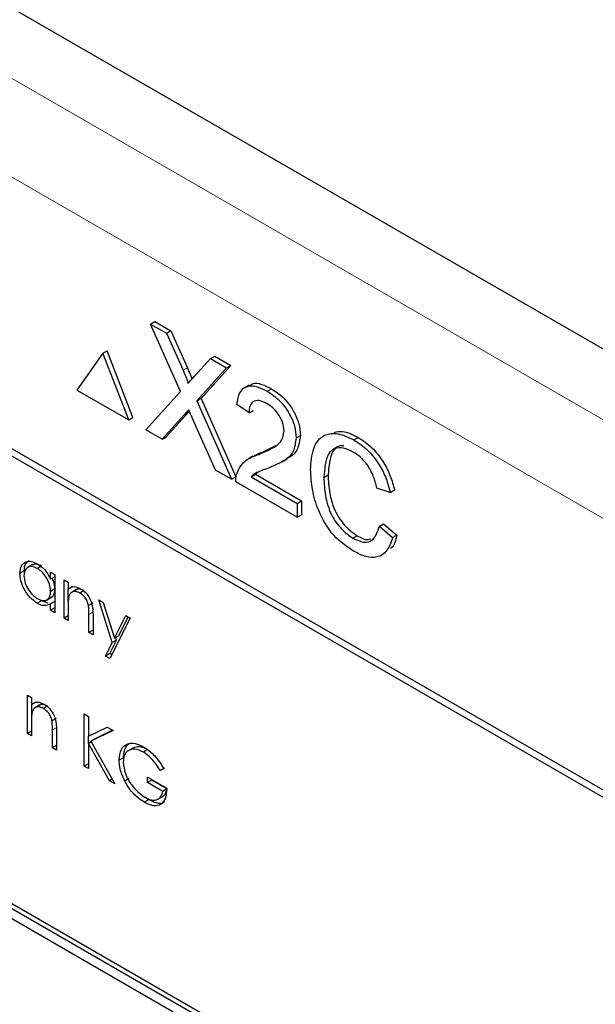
# Paper-space layout 'Blatt4' of a CAD drawing. Header units: millimetres. Extents: x 5 to 418, y 2 to 292.
# Tile 45 of 111: x 117.54 to 119.13, y 191.44 to 194.16. Entities that reach past the tile are written whole.
import ezdxf

# ---------------------------------------------------------------- set-up
doc = ezdxf.new("R2010")
doc.units = ezdxf.units.MM

psp = doc.layouts.new('Blatt4')

# ---------------------------------------------------------------- linework, layer by layer
at = {"color": 7, "linetype": 'Continuous', "lineweight": 25}
for p, q in [((124.7695, 190.0043), (113.5249, 196.4956)), ((122.1041, 190.3274), (116.1526, 193.7631)), ((122.0864, 190.3172), (116.1938, 193.7189)), ((117.9034, 193.3171), (117.9152, 193.3239)), ((117.986, 193.1312), (117.9034, 193.3171)), ((117.9034, 193.3171), (117.9475, 193.2917)), ((117.9152, 193.3239), (117.9593, 193.2985)), ((117.9475, 193.2917), (117.9593, 193.2985)), ((117.9475, 193.2917), (117.9927, 193.1898)), ((117.9593, 193.2985), (118.0045, 193.1966)), ((117.7715, 193.2368), (117.7, 193.1352)), ((117.7715, 193.2368), (117.7832, 193.2436)), ((117.8429, 193.0527), (117.7715, 193.2368)), ((117.8547, 193.0595), (117.7832, 193.2436)), ((118.0231, 193.1722), (118.0682, 193.222)), ((118.0682, 193.222), (118.08, 193.2288)), ((118.0682, 193.222), (118.1128, 193.1962)), ((118.08, 193.2288), (118.1246, 193.203)), ((118.1128, 193.1962), (118.0303, 193.1051)), ((118.1246, 193.203), (118.0421, 193.1119)), ((118.1128, 193.1962), (118.1246, 193.203)), ((117.7, 193.1352), (117.8429, 193.0527)), ((117.8901, 193.0254), (117.986, 193.1312)), ((118.1746, 193.149), (118.1613, 193.1413)), ((118.2243, 193.1319), (118.2361, 193.1387)), ((118.0303, 193.1051), (118.0421, 193.1119)), ((118.0303, 193.1051), (118.1261, 192.8892)), ((118.0421, 193.1119), (118.1379, 192.896)), ((118.0079, 193.0741), (117.9465, 193.0065)), ((118.0101, 193.0766), (118.0079, 193.0741)), ((118.1744, 193.0724), (118.1412, 193.0954)), ((118.1744, 193.0724), (118.1862, 193.0792)), ((117.8429, 193.0527), (117.8547, 193.0595)), ((117.9961, 193.0673), (117.9348, 192.9997)), ((118.082, 192.9146), (118.0189, 193.0569)), ((117.9348, 192.9997), (117.8901, 193.0254)), ((117.9348, 192.9997), (117.9465, 193.0065)), ((118.3041, 193.0032), (118.3159, 193.01)), ((118.4634, 192.9977), (118.4752, 193.0045)), ((118.2011, 192.9579), (118.2129, 192.9647)), ((118.2129, 192.9647), (118.2503, 192.9833)), ((118.1853, 192.9526), (118.1721, 192.945)), ((118.266, 192.9377), (118.2792, 192.9454)), ((118.1261, 192.8892), (118.082, 192.9146)), ((118.1261, 192.8892), (118.1379, 192.896)), ((118.3074, 192.7845), (118.1379, 192.8824)), ((118.1806, 192.8961), (118.1924, 192.9029)), ((118.1806, 192.8961), (118.3074, 192.8229)), ((118.1996, 192.909), (118.1924, 192.9029)), ((118.1924, 192.9029), (118.3192, 192.8297)), ((118.3805, 192.8944), (118.3923, 192.9012)), ((118.5634, 192.853), (118.5268, 192.865)), ((118.5634, 192.853), (118.5751, 192.8598)), ((118.3074, 192.8229), (118.3192, 192.8297)), ((118.3192, 192.8297), (118.3192, 192.7913)), ((118.3074, 192.8229), (118.3074, 192.7845)), ((118.3074, 192.7845), (118.3192, 192.7913)), ((118.5334, 192.7597), (118.5452, 192.7665)), ((118.5334, 192.7597), (118.57, 192.7288)), ((118.5452, 192.7665), (118.5818, 192.7356)), ((118.4607, 192.7267), (118.4725, 192.7335)), ((118.57, 192.7288), (118.5818, 192.7356)), ((117.5782, 192.654), (117.5635, 192.6455)), ((117.603, 192.6502), (117.5912, 192.6434)), ((117.5549, 192.6367), (117.5431, 192.6299)), ((117.6279, 192.6138), (117.6279, 192.6333)), ((117.6279, 192.6333), (117.6391, 192.6268)), ((117.6391, 192.6203), (117.6279, 192.6138)), ((117.6391, 192.6268), (117.6391, 192.5216)), ((117.6647, 192.6121), (117.6759, 192.6056)), ((117.6647, 192.5068), (117.6647, 192.6121)), ((117.6391, 192.5869), (117.6279, 192.5804)), ((117.6759, 192.6056), (117.6759, 192.5866)), ((117.6877, 192.5934), (117.6759, 192.5866)), ((117.6765, 192.5546), (117.6765, 192.587)), ((117.6992, 192.5852), (117.6845, 192.5767)), ((117.6165, 192.5565), (117.6312, 192.565)), ((117.7204, 192.5824), (117.7086, 192.5756)), ((117.7606, 192.5567), (117.7727, 192.5497)), ((117.7975, 192.4391), (117.7606, 192.5567)), ((117.6025, 192.5545), (117.5907, 192.5477)), ((117.6208, 192.5477), (117.6025, 192.5545)), ((117.6391, 192.5527), (117.6279, 192.5463)), ((117.6279, 192.5281), (117.6279, 192.5463)), ((117.6391, 192.5345), (117.6279, 192.5281)), ((117.6759, 192.5384), (117.6759, 192.5004)), ((117.7439, 192.5482), (117.7321, 192.5413)), ((117.7727, 192.5497), (117.8035, 192.4513)), ((117.6391, 192.5216), (117.6279, 192.5281)), ((117.6759, 192.5133), (117.6647, 192.5068)), ((117.6759, 192.5004), (117.6647, 192.5068)), ((117.7334, 192.4671), (117.7334, 192.5166)), ((117.7446, 192.5144), (117.7446, 192.4607)), ((117.847, 192.5068), (117.791, 192.3951)), ((117.8035, 192.4513), (117.8349, 192.5138)), ((117.8153, 192.4581), (117.8414, 192.5101)), ((117.8349, 192.5138), (117.847, 192.5068)), ((117.7446, 192.4736), (117.7334, 192.4671)), ((117.7446, 192.4607), (117.7334, 192.4671)), ((117.8153, 192.4581), (117.8035, 192.4513)), ((117.8093, 192.4459), (117.807, 192.4533)), ((117.7789, 192.4021), (117.7975, 192.4391)), ((117.7907, 192.4089), (117.8093, 192.4459)), ((117.8093, 192.4459), (117.7975, 192.4391)), ((118.9037, 190.9075), (116.3109, 192.4042)), ((118.9154, 190.9143), (116.3227, 192.411)), ((117.7907, 192.4089), (117.7789, 192.4021)), ((117.791, 192.3951), (117.7789, 192.4021)), ((117.7963, 192.4057), (117.7907, 192.4089)), ((116.3109, 192.377), (118.9037, 190.8803)), ((117.5639, 192.2941), (117.5751, 192.2876)), ((117.5639, 192.1888), (117.5639, 192.2941)), ((117.5751, 192.2876), (117.5751, 192.2686)), ((117.5869, 192.2754), (117.5751, 192.2686)), ((117.5757, 192.2366), (117.5757, 192.269)), ((117.5985, 192.2672), (117.5837, 192.2587)), ((117.6196, 192.2645), (117.6079, 192.2577)), ((117.7206, 192.2424), (117.7318, 192.2359)), ((117.7206, 192.0984), (117.7206, 192.2424)), ((117.7318, 192.2359), (117.7318, 192.1811)), ((117.5751, 192.2204), (117.5751, 192.1824)), ((117.6432, 192.2302), (117.6314, 192.2234)), ((117.7318, 192.1811), (117.7838, 192.2059)), ((117.7838, 192.2059), (117.7998, 192.1967)), ((117.5751, 192.1953), (117.5639, 192.1888)), ((117.5751, 192.1824), (117.5639, 192.1888)), ((117.6327, 192.1491), (117.6327, 192.1987)), ((117.6439, 192.1964), (117.6439, 192.1427)), ((117.7324, 192.1618), (117.7324, 192.1814)), ((117.7998, 192.1967), (117.7385, 192.1675)), ((117.7987, 192.1974), (117.7503, 192.1743)), ((117.6439, 192.1556), (117.6327, 192.1491)), ((117.7394, 192.1658), (117.7318, 192.1614)), ((117.7318, 192.1614), (117.7318, 192.0919)), ((117.7897, 192.0585), (117.7318, 192.1614)), ((117.7503, 192.1743), (117.7385, 192.1675)), ((117.7385, 192.1675), (117.8046, 192.0499)), ((117.8562, 192.1495), (117.8415, 192.141)), ((117.6439, 192.1427), (117.6327, 192.1491)), ((117.8951, 192.1442), (117.8833, 192.1374)), ((117.7318, 192.1048), (117.7206, 192.0984)), ((117.7318, 192.0919), (117.7206, 192.0984)), ((117.8284, 192.1219), (117.8166, 192.1151)), ((117.9419, 192.0932), (117.9301, 192.0864)), ((117.9397, 192.0914), (117.9301, 192.0864)), ((117.7973, 192.0629), (117.7897, 192.0585)), ((117.8046, 192.0499), (117.7897, 192.0585)), ((117.8437, 192.0645), (117.8319, 192.0577)), ((117.8949, 192.0679), (117.9477, 192.0375)), ((117.8949, 192.0532), (117.8949, 192.0679)), ((117.9067, 192.06), (117.8949, 192.0532)), ((117.9365, 192.0291), (117.8949, 192.0532)), ((117.9067, 192.06), (117.9067, 192.0611)), ((117.9483, 192.036), (117.9067, 192.06)), ((117.9232, 192.0076), (117.9379, 192.0161)), ((117.9474, 192.0354), (117.9365, 192.0291)), ((117.8977, 192.0061), (117.8859, 191.9993)), ((117.8977, 192.0061), (117.8879, 192.0131))]:
    psp.add_line(p, q, dxfattribs=at)
at = {"color": 7, "linetype": 'Continuous', "lineweight": 18}
for p, q in [((115.5318, 195.1421), (122.9605, 190.8536)), ((122.8427, 190.6495), (115.414, 194.938)), ((117.9927, 193.1898), (118.0045, 193.1966)), ((117.9961, 193.0673), (118.0079, 193.0741)), ((117.7452, 192.5234), (117.7334, 192.5166)), ((117.6445, 192.2055), (117.6327, 192.1987))]:
    psp.add_line(p, q, dxfattribs=at)
at = {"color": 7, "linetype": 'Continuous', "lineweight": 25}
for points, knots in [([(117.9927, 193.1898), (117.9956, 193.183), (117.9997, 193.1736), (118.0047, 193.1613), (118.0057, 193.1561), (118.0062, 193.1535)], [0, 0, 0, 0, 0.561277, 0.781763, 1, 1, 1, 1]), ([(118.0045, 193.1966), (118.0074, 193.1898), (118.0114, 193.1804), (118.0159, 193.1698), (118.0166, 193.1662), (118.0168, 193.1653)], [0, 0, 0, 0, 0.651365, 0.907239, 1, 1, 1, 1]), ([(118.0062, 193.1535), (118.0093, 193.157), (118.015, 193.1632), (118.0206, 193.1694), (118.0231, 193.1722)], [0, 0, 0, 0, 0.56, 1, 1, 1, 1]), ([(118.1761, 193.1465), (118.1787, 193.1489), (118.1867, 193.1564), (118.2092, 193.1521), (118.2271, 193.1432), (118.2361, 193.1387)], [0, 0, 0, 0, 0.185653, 0.592247, 1, 1, 1, 1]), ([(118.1412, 193.0954), (118.1431, 193.1076), (118.1469, 193.1319), (118.1692, 193.1484), (118.197, 193.1459), (118.2152, 193.1366), (118.2243, 193.1319)], [0, 0, 0, 0, 0.280235, 0.558893, 0.779132, 1, 1, 1, 1]), ([(118.2243, 193.1319), (118.2356, 193.1245), (118.2582, 193.1096), (118.2852, 193.0733), (118.3017, 193.0353), (118.3033, 193.0139), (118.3041, 193.0032)], [0, 0, 0, 0, 0.280482, 0.559644, 0.779749, 1, 1, 1, 1]), ([(118.2361, 193.1387), (118.2474, 193.1313), (118.27, 193.1164), (118.297, 193.0801), (118.3135, 193.0421), (118.3151, 193.0207), (118.3159, 193.01)], [0, 0, 0, 0, 0.280482, 0.559644, 0.779749, 1, 1, 1, 1]), ([(118.2236, 193.0978), (118.2164, 193.1013), (118.2021, 193.1083), (118.1849, 193.1048), (118.1757, 193.0912), (118.1749, 193.0787), (118.1744, 193.0724)], [0, 0, 0, 0, 0.28041, 0.559489, 0.779375, 1, 1, 1, 1]), ([(118.0083, 193.0808), (118.006, 193.0783), (118.0019, 193.0738), (117.9979, 193.0693), (117.9961, 193.0673)], [0, 0, 0, 0, 0.5600016, 1, 1, 1, 1]), ([(118.0189, 193.0569), (118.0169, 193.0613), (118.0134, 193.0693), (118.0098, 193.0773), (118.0083, 193.0808)], [0, 0, 0, 0, 0.56, 1, 1, 1, 1]), ([(118.2708, 193.022), (118.27, 193.0302), (118.2682, 193.0465), (118.2547, 193.0703), (118.2392, 193.0877), (118.2288, 193.0944), (118.2236, 193.0978)], [0, 0, 0, 0, 0.27908, 0.558612, 0.779043, 1, 1, 1, 1]), ([(118.2011, 192.9579), (118.2177, 192.9647), (118.2408, 192.9741), (118.2663, 192.995), (118.2693, 193.013), (118.2708, 193.022)], [0, 0, 0, 0, 0.561313, 0.781386, 1, 1, 1, 1]), ([(118.4085, 193.0186), (118.4161, 193.0202), (118.436, 193.0245), (118.4603, 193.0121), (118.4752, 193.0045)], [0, 0, 0, 0, 0.384711, 1, 1, 1, 1]), ([(118.3041, 193.0032), (118.3023, 192.9899), (118.2988, 192.9633), (118.2709, 192.9379), (118.2469, 192.928), (118.2321, 192.9219)], [0, 0, 0, 0, 0.278741, 0.558834, 1, 1, 1, 1]), ([(118.3159, 193.01), (118.3141, 192.9968), (118.3104, 192.9704), (118.2932, 192.9529), (118.2814, 192.9474), (118.2788, 192.9462)], [0, 0, 0, 0, 0.43566, 0.873431, 1, 1, 1, 1]), ([(118.344, 192.9153), (118.3454, 192.9361), (118.3482, 192.9776), (118.377, 193.0139), (118.4195, 193.0184), (118.4488, 193.0046), (118.4634, 192.9977)], [0, 0, 0, 0, 0.2804925, 0.5595697, 0.7796153, 1, 1, 1, 1]), ([(118.4634, 192.9977), (118.4761, 192.9893), (118.5015, 192.9725), (118.5326, 192.9328), (118.5534, 192.8913), (118.56, 192.8658), (118.5634, 192.853)], [0, 0, 0, 0, 0.280081, 0.559449, 0.779549, 1, 1, 1, 1]), ([(118.4752, 193.0045), (118.4879, 192.9961), (118.5133, 192.9793), (118.5444, 192.9396), (118.5652, 192.8981), (118.5718, 192.8726), (118.5751, 192.8598)], [0, 0, 0, 0, 0.280081, 0.559449, 0.779549, 1, 1, 1, 1]), ([(118.1855, 192.9524), (118.1891, 192.9545), (118.1978, 192.9595), (118.2074, 192.9628), (118.2129, 192.9647)], [0, 0, 0, 0, 0.421829, 1, 1, 1, 1]), ([(118.4617, 192.9642), (118.4525, 192.9687), (118.4342, 192.9779), (118.4097, 192.9759), (118.3846, 192.9536), (118.3822, 192.9188), (118.3805, 192.8944)], [0, 0, 0, 0, 0.187223, 0.373906, 0.560736, 1, 1, 1, 1]), ([(118.4355, 192.9813), (118.4311, 192.9814), (118.4184, 192.9817), (118.3967, 192.9594), (118.3941, 192.9252), (118.3923, 192.9012)], [0, 0, 0, 0, 0.138545, 0.395609, 1, 1, 1, 1]), ([(118.5268, 192.865), (118.5239, 192.876), (118.5182, 192.8979), (118.5021, 192.9285), (118.4818, 192.9512), (118.4684, 192.9598), (118.4617, 192.9642)], [0, 0, 0, 0, 0.280553, 0.559739, 0.779654, 1, 1, 1, 1]), ([(118.1414, 192.907), (118.1457, 192.9161), (118.153, 192.9311), (118.1693, 192.9438), (118.1846, 192.952), (118.1956, 192.9559), (118.2011, 192.9579)], [0, 0, 0, 0, 0.339411, 0.559525, 0.779752, 1, 1, 1, 1]), ([(118.2321, 192.9219), (118.226, 192.9196), (118.2158, 192.9157), (118.2017, 192.9102), (118.19, 192.905), (118.1837, 192.8991), (118.1806, 192.8961)], [0, 0, 0, 0, 0.340038, 0.560063, 0.78009, 1, 1, 1, 1]), ([(118.4642, 192.6902), (118.4447, 192.7031), (118.406, 192.7287), (118.365, 192.7978), (118.3472, 192.8615), (118.345, 192.8974), (118.344, 192.9153)], [0, 0, 0, 0, 0.279955, 0.558088, 0.778912, 1, 1, 1, 1]), ([(118.1379, 192.8824), (118.138, 192.8874), (118.1381, 192.8964), (118.1404, 192.9038), (118.1414, 192.907)], [0, 0, 0, 0, 0.559956, 1, 1, 1, 1]), ([(118.3805, 192.8944), (118.3813, 192.8779), (118.3827, 192.845), (118.3978, 192.7933), (118.4279, 192.7501), (118.4498, 192.7345), (118.4607, 192.7267)], [0, 0, 0, 0, 0.281245, 0.560716, 0.780138, 1, 1, 1, 1]), ([(118.3923, 192.9012), (118.393, 192.8847), (118.3945, 192.8518), (118.4096, 192.8001), (118.4397, 192.7569), (118.4616, 192.7413), (118.4725, 192.7335)], [0, 0, 0, 0, 0.281245, 0.560716, 0.780138, 1, 1, 1, 1]), ([(118.4607, 192.7267), (118.4707, 192.7221), (118.4906, 192.7128), (118.5209, 192.7207), (118.5287, 192.7449), (118.5334, 192.7597)], [0, 0, 0, 0, 0.280711, 0.560905, 1, 1, 1, 1]), ([(118.57, 192.7288), (118.5657, 192.7159), (118.5571, 192.6903), (118.5298, 192.6726), (118.4969, 192.6738), (118.4751, 192.6847), (118.4642, 192.6902)], [0, 0, 0, 0, 0.280256, 0.559546, 0.779589, 1, 1, 1, 1]), ([(118.4725, 192.7335), (118.4829, 192.728), (118.4967, 192.7206), (118.5071, 192.7242), (118.5098, 192.7251)], [0, 0, 0, 0, 0.749206, 1, 1, 1, 1]), ([(118.5818, 192.7356), (118.5786, 192.7212), (118.5751, 192.7058), (118.5649, 192.6995), (118.5642, 192.6991)], [0, 0, 0, 0, 0.9370679, 1, 1, 1, 1]), ([(117.5549, 192.6367), (117.5556, 192.6445), (117.5569, 192.6581), (117.5655, 192.6634), (117.5691, 192.6656)], [0, 0, 0, 0, 0.573159, 1, 1, 1, 1]), ([(117.5431, 192.6299), (117.544, 192.6375), (117.5457, 192.6526), (117.559, 192.6625), (117.5745, 192.6643), (117.5855, 192.6591), (117.591, 192.6564)], [0, 0, 0, 0, 0.279413, 0.559191, 0.779548, 1, 1, 1, 1]), ([(117.5912, 192.6434), (117.5858, 192.6458), (117.5751, 192.6505), (117.563, 192.6466), (117.5557, 192.637), (117.5548, 192.6279), (117.5543, 192.6233)], [0, 0, 0, 0, 0.279767, 0.559291, 0.779719, 1, 1, 1, 1]), ([(117.603, 192.6502), (117.5975, 192.6528), (117.5876, 192.6574), (117.5803, 192.654), (117.5771, 192.6525)], [0, 0, 0, 0, 0.551084, 1, 1, 1, 1]), ([(117.591, 192.6564), (117.5992, 192.6506), (117.614, 192.6402), (117.6236, 192.6219), (117.6279, 192.6138)], [0, 0, 0, 0, 0.559062, 1, 1, 1, 1]), ([(117.6279, 192.5804), (117.6273, 192.587), (117.6261, 192.6002), (117.616, 192.6198), (117.6039, 192.6349), (117.5954, 192.6406), (117.5912, 192.6434)], [0, 0, 0, 0, 0.27966, 0.55921, 0.779487, 1, 1, 1, 1]), ([(117.5907, 192.5477), (117.5837, 192.5527), (117.5697, 192.5627), (117.5541, 192.5865), (117.5446, 192.61), (117.5436, 192.6233), (117.5431, 192.6299)], [0, 0, 0, 0, 0.279573, 0.559333, 0.779589, 1, 1, 1, 1]), ([(117.5543, 192.6233), (117.5551, 192.6167), (117.5566, 192.6035), (117.5664, 192.5841), (117.5785, 192.5691), (117.5869, 192.5633), (117.5911, 192.5604)], [0, 0, 0, 0, 0.2794286, 0.5591463, 0.7795701, 1, 1, 1, 1]), ([(117.6397, 192.5873), (117.6394, 192.5939), (117.6389, 192.6035), (117.6336, 192.6132), (117.632, 192.6162)], [0, 0, 0, 0, 0.692809, 1, 1, 1, 1]), ([(117.6294, 192.5648), (117.6301, 192.5649), (117.6342, 192.5657), (117.6384, 192.5737), (117.6393, 192.5827), (117.6397, 192.5873)], [0, 0, 0, 0, 0.086461, 0.543043, 1, 1, 1, 1]), ([(117.6759, 192.5866), (117.6812, 192.5902), (117.6907, 192.5965), (117.7045, 192.5902), (117.7106, 192.5874)], [0, 0, 0, 0, 0.559141, 1, 1, 1, 1]), ([(117.7204, 192.5824), (117.7165, 192.5842), (117.7087, 192.5877), (117.701, 192.5868), (117.6982, 192.5844), (117.6979, 192.5841)], [0, 0, 0, 0, 0.46626, 0.932968, 1, 1, 1, 1]), ([(117.7106, 192.5874), (117.7146, 192.5847), (117.7228, 192.5791), (117.7335, 192.5653), (117.7444, 192.5422), (117.7445, 192.5259), (117.7446, 192.5144)], [0, 0, 0, 0, 0.187021, 0.37389, 0.56061, 1, 1, 1, 1]), ([(117.5911, 192.5604), (117.5964, 192.5581), (117.6071, 192.5534), (117.6196, 192.5567), (117.6268, 192.5665), (117.6275, 192.5758), (117.6279, 192.5804)], [0, 0, 0, 0, 0.279822, 0.559387, 0.779603, 1, 1, 1, 1]), ([(117.6776, 192.5657), (117.677, 192.5608), (117.6759, 192.552), (117.6759, 192.5426), (117.6759, 192.5384)], [0, 0, 0, 0, 0.5596576, 1, 1, 1, 1]), ([(117.7086, 192.5756), (117.7047, 192.5774), (117.6967, 192.5811), (117.6875, 192.579), (117.6807, 192.574), (117.6786, 192.5684), (117.6776, 192.5657)], [0, 0, 0, 0, 0.279553, 0.559373, 0.779703, 1, 1, 1, 1]), ([(117.7321, 192.5413), (117.7312, 192.5452), (117.7294, 192.5529), (117.7213, 192.5668), (117.7134, 192.5723), (117.7086, 192.5756)], [0, 0, 0, 0, 0.281192, 0.561331, 1, 1, 1, 1]), ([(117.6279, 192.5463), (117.622, 192.5432), (117.6114, 192.5377), (117.597, 192.5446), (117.5907, 192.5477)], [0, 0, 0, 0, 0.5587633, 1, 1, 1, 1]), ([(117.7334, 192.5166), (117.7335, 192.5211), (117.7335, 192.5291), (117.7325, 192.5376), (117.7321, 192.5413)], [0, 0, 0, 0, 0.560255, 1, 1, 1, 1]), ([(117.5751, 192.2686), (117.5804, 192.2722), (117.59, 192.2785), (117.6037, 192.2722), (117.6098, 192.2695)], [0, 0, 0, 0, 0.5591406, 1, 1, 1, 1]), ([(117.6079, 192.2577), (117.6039, 192.2595), (117.596, 192.2631), (117.5867, 192.261), (117.58, 192.256), (117.5779, 192.2505), (117.5769, 192.2477)], [0, 0, 0, 0, 0.279553, 0.559373, 0.779703, 1, 1, 1, 1]), ([(117.6196, 192.2645), (117.6157, 192.2662), (117.6079, 192.2697), (117.6003, 192.2688), (117.5975, 192.2664), (117.5971, 192.2661)], [0, 0, 0, 0, 0.46626, 0.932968, 1, 1, 1, 1]), ([(117.6098, 192.2695), (117.6139, 192.2667), (117.6221, 192.2611), (117.6328, 192.2474), (117.6437, 192.2243), (117.6438, 192.2079), (117.6439, 192.1964)], [0, 0, 0, 0, 0.187021, 0.37389, 0.56061, 1, 1, 1, 1]), ([(117.5769, 192.2477), (117.5762, 192.2428), (117.5751, 192.2341), (117.5751, 192.2246), (117.5751, 192.2204)], [0, 0, 0, 0, 0.559658, 1, 1, 1, 1]), ([(117.6314, 192.2234), (117.6305, 192.2272), (117.6287, 192.235), (117.6206, 192.2488), (117.6127, 192.2543), (117.6079, 192.2577)], [0, 0, 0, 0, 0.281192, 0.561331, 1, 1, 1, 1]), ([(117.6327, 192.1987), (117.6327, 192.2031), (117.6328, 192.2111), (117.6318, 192.2196), (117.6314, 192.2234)], [0, 0, 0, 0, 0.560255, 1, 1, 1, 1]), ([(117.8166, 192.1151), (117.8178, 192.1256), (117.8203, 192.1468), (117.8382, 192.1618), (117.8606, 192.1632), (117.876, 192.1557), (117.8837, 192.152)], [0, 0, 0, 0, 0.27959, 0.559072, 0.779411, 1, 1, 1, 1]), ([(117.8284, 192.1219), (117.8294, 192.1328), (117.8311, 192.1521), (117.8432, 192.1598), (117.8484, 192.1632)], [0, 0, 0, 0, 0.56748, 1, 1, 1, 1]), ([(117.8951, 192.1442), (117.8871, 192.1479), (117.872, 192.1548), (117.8605, 192.1502), (117.855, 192.148)], [0, 0, 0, 0, 0.5307868, 1, 1, 1, 1]), ([(117.8837, 192.152), (117.8908, 192.1473), (117.9026, 192.1395), (117.9178, 192.1234), (117.9295, 192.1081), (117.9363, 192.0969), (117.9397, 192.0914)], [0, 0, 0, 0, 0.339527, 0.559586, 0.779731, 1, 1, 1, 1]), ([(117.8833, 192.1374), (117.8754, 192.1409), (117.8596, 192.1478), (117.8412, 192.143), (117.8299, 192.1295), (117.8285, 192.1159), (117.8278, 192.1092)], [0, 0, 0, 0, 0.2798474, 0.5595549, 0.7798473, 1, 1, 1, 1]), ([(117.9301, 192.0864), (117.9224, 192.0982), (117.9086, 192.1192), (117.891, 192.1319), (117.8833, 192.1374)], [0, 0, 0, 0, 0.5598397, 1, 1, 1, 1]), ([(117.8319, 192.0577), (117.827, 192.0688), (117.8182, 192.0886), (117.8171, 192.107), (117.8166, 192.1151)], [0, 0, 0, 0, 0.559317, 1, 1, 1, 1]), ([(117.8278, 192.1092), (117.8291, 192.0989), (117.8316, 192.0784), (117.8482, 192.0487), (117.8674, 192.0265), (117.8804, 192.0178), (117.8869, 192.0135)], [0, 0, 0, 0, 0.279061, 0.558584, 0.779236, 1, 1, 1, 1]), ([(117.8859, 191.9993), (117.879, 192.0037), (117.8676, 192.0111), (117.8526, 192.0262), (117.8411, 192.0411), (117.8349, 192.0522), (117.8319, 192.0577)], [0, 0, 0, 0, 0.339789, 0.559872, 0.779908, 1, 1, 1, 1]), ([(117.9477, 192.0375), (117.9469, 192.027), (117.9454, 192.0062), (117.9296, 191.9896), (117.9081, 191.9882), (117.8933, 191.9956), (117.8859, 191.9993)], [0, 0, 0, 0, 0.2803512, 0.5593674, 0.7793709, 1, 1, 1, 1]), ([(117.8869, 192.0135), (117.8933, 192.0103), (117.9062, 192.004), (117.922, 192.0056), (117.9329, 192.0141), (117.9353, 192.0241), (117.9365, 192.0291)], [0, 0, 0, 0, 0.280254, 0.559912, 0.779941, 1, 1, 1, 1]), ([(117.9361, 192.0157), (117.939, 192.0174), (117.9442, 192.0205), (117.9459, 192.0278), (117.9467, 192.0311)], [0, 0, 0, 0, 0.551016, 1, 1, 1, 1]), ([(117.9412, 192.0008), (117.9404, 191.9999), (117.9356, 191.9942), (117.9194, 191.9957), (117.9049, 192.0026), (117.8977, 192.0061)], [0, 0, 0, 0, 0.089239, 0.543973, 1, 1, 1, 1])]:
    psp.add_open_spline(points, degree=3, knots=knots, dxfattribs=at)

doc.saveas('drawing.dxf')
